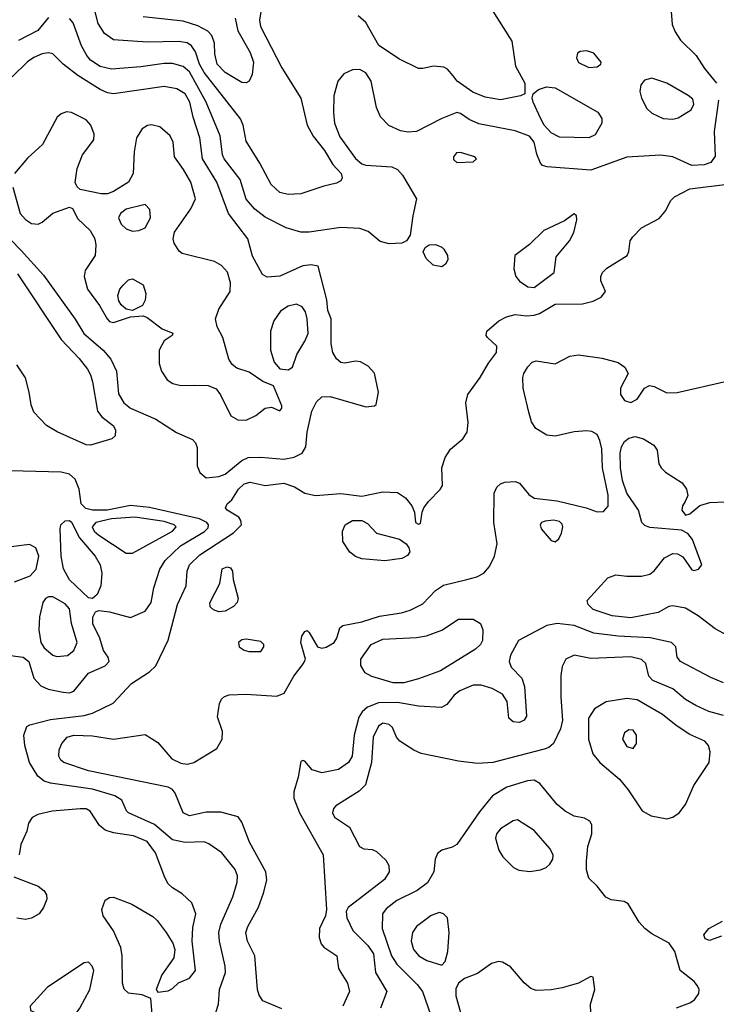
# Model space of a CAD drawing. Extents: x 1173079 to 1307053, y 522583 to 678478.
# Tile 14 of 256: x 1193038 to 1196351, y 536984 to 541667. Entities that reach past the tile are written whole.
import ezdxf

# ---------------------------------------------------------------- set-up
doc = ezdxf.new("R2010")
doc.units = 0

msp = doc.modelspace()

# ---------------------------------------------------------------- linework, layer by layer
at = {"layer": '0CON20XD'}
for points in [[(1196125.7, 541854.3), (1196141.8, 541645), (1196155, 541609.4), (1196180.1, 541570.1), (1196255, 541496.2), (1196294.3, 541434.3), (1196352.2, 541365)], [(1193410.9, 541649.1), (1193375.4, 541795)], [(1194188.2, 541725), (1194178.1, 541665), (1194184.1, 541635), (1194285, 541437.5), (1194374.5, 541294.5), (1194405.5, 541165), (1194433.5, 541113.5), (1194487.3, 541045), (1194527.9, 540977.9), (1194567.7, 540935), (1194571.8, 540915), (1194565, 540901.1), (1194545, 540889.6), (1194485, 540876.2), (1194375, 540838.8), (1194315, 540836.2), (1194275, 540845.5), (1194233.6, 540883.6), (1194180.4, 540985), (1194115, 541089.2), (1194101.5, 541165), (1194088.5, 541195), (1193915, 541415.3), (1193893, 541455), (1193874.5, 541514.5), (1193855, 541543.2), (1193835, 541556.4), (1193795, 541564.2), (1193645, 541560.9), (1193485, 541571.8), (1193441.1, 541601.1), (1193410.9, 541649.1)], [(1195277.1, 541725), (1195378.6, 541565), (1195395.5, 541445.5), (1195440, 541365), (1195440, 541315), (1195420, 541305), (1195325, 541285.5), (1195251.1, 541298.9), (1195192.9, 541322.9), (1195118.6, 541375), (1195099.7, 541399.7), (1195072.5, 541432.5), (1195055, 541440.8), (1195005.7, 541445.7), (1194955, 541434.3), (1194935, 541435.8), (1194845, 541480), (1194745.8, 541545), (1194684.6, 541654.6), (1194647.5, 541685)], [(1193175, 541677.3), (1193123.7, 541616.3), (1193032.5, 541567.5)], [(1193613.5, 541443.5), (1193475, 541431.2), (1193420.5, 541445), (1193375, 541473.9), (1193356.9, 541496.9), (1193332.1, 541542.1), (1193291.8, 541651.8), (1193275, 541673.6)], [(1194062.7, 541675), (1194076, 541615), (1194135, 541510.6), (1194150.8, 541465), (1194144.1, 541405.9), (1194128.9, 541375), (1194115, 541366.7), (1194095, 541368.2), (1194015, 541416), (1193976.8, 541455), (1193966.2, 541505), (1193965.2, 541555), (1193952.2, 541592.2), (1193932.4, 541612.4), (1193885, 541637.2), (1193815, 541660.2), (1193625, 541681.4)], [(1193925, 539487.8), (1193985, 539494.2), (1194015, 539505.8), (1194095, 539570.9), (1194125, 539584.1), (1194185, 539586.7), (1194295, 539577.6), (1194343.2, 539586.8), (1194380.9, 539605), (1194399.2, 539635), (1194405.3, 539705.3), (1194427.7, 539805), (1194449.8, 539850.2), (1194475, 539873.5), (1194514.7, 539874.7), (1194685, 539825.8), (1194725, 539830), (1194733.6, 539836.4), (1194744.3, 539895), (1194725.4, 539985.4), (1194695, 540018.6), (1194659.3, 540039.3), (1194635, 540042.9), (1194585, 540032.9), (1194565, 540037.1), (1194545, 540054.2), (1194527.5, 540085), (1194519.2, 540125), (1194520, 540245), (1194504.3, 540284.3), (1194498.6, 540335), (1194457.5, 540495), (1194425, 540502), (1194385, 540496.5), (1194275, 540447.7), (1194215, 540442.7), (1194193.5, 540455), (1194145, 540542), (1194122.9, 540625), (1194031.3, 540745), (1193975.8, 540895), (1193906.8, 541005), (1193894.8, 541105), (1193863.4, 541203.4), (1193848.1, 541275), (1193825, 541315.3), (1193785, 541338), (1193725, 541349.7), (1193485, 541315.3), (1193455, 541318.9), (1193420.6, 541335), (1193315, 541401.2), (1193245, 541456.4), (1193195.8, 541505), (1193175, 541508.9), (1193145, 541504.5), (1193105, 541487.7), (1193075, 541466.7), (1193002.7, 541395)], [(1195745, 541440), (1195785, 541442.9), (1195801.2, 541455), (1195803.8, 541465), (1195767.9, 541507.9), (1195735, 541518.8), (1195703.6, 541516.4), (1195691.7, 541508.3), (1195686.2, 541485), (1195695, 541464), (1195745, 541440)], [(1196360.9, 541285), (1196340.5, 541135), (1196345, 541017.5), (1196325, 540988.1), (1196293.3, 540976.7), (1196235, 540974.2), (1196145, 541014.7), (1196087.1, 541022.9), (1195925, 541014), (1195755, 540950.8), (1195547, 540967), (1195525, 540973.8), (1195514.4, 540984.4), (1195497.7, 541027.7), (1195485.3, 541085), (1195462.7, 541112.7), (1195395, 541138.8), (1195221.2, 541171.2), (1195175, 541193.2), (1195135, 541221.5), (1195116.5, 541226.5), (1195045, 541197.7), (1194925.3, 541134.7), (1194885, 541132.3), (1194848.5, 541138.5), (1194794.2, 541164.2), (1194753.4, 541205), (1194735, 541249.2), (1194710.2, 541375), (1194685, 541413.8), (1194655, 541430), (1194621.1, 541428.9), (1194580.3, 541409.7), (1194551.2, 541375), (1194532.9, 541305), (1194530, 541225), (1194535.3, 541175), (1194560.3, 541110.3), (1194635, 541007.1), (1194665, 540982.3), (1194685, 540974.6), (1194808, 540968), (1194835.4, 540955.4), (1194858.3, 540928.3), (1194925.5, 540815), (1194907.1, 540735), (1194895, 540642.5), (1194877.5, 540615), (1194855.9, 540604.1), (1194795, 540600.8), (1194752.6, 540612.6), (1194695, 540660), (1194655, 540673.5), (1194565, 540679.3), (1194415, 540656.9), (1194375, 540657.3), (1194305, 540677.5), (1194205, 540728.2), (1194156.5, 540766.5), (1194115, 540813.5), (1194087.4, 540907.4), (1194010.9, 541005), (1194003.1, 541025), (1193992.1, 541115), (1193925.2, 541275), (1193845, 541419.2), (1193815, 541445.3), (1193765, 541458.1), (1193725, 541458.4), (1193613.5, 541443.5)], [(1196145, 541193.3), (1196168.9, 541201.1), (1196232.1, 541237.9), (1196244.3, 541265), (1196238.9, 541288.9), (1196217.3, 541307.3), (1196115, 541365.6), (1196045, 541388.8), (1196010.2, 541379.8), (1195992.2, 541357.8), (1195988.1, 541325), (1195994.6, 541294.6), (1196020, 541245), (1196045, 541221.9), (1196098, 541198), (1196145, 541193.3)], [(1195745, 541104.5), (1195605, 541108.7), (1195565, 541128.4), (1195532.9, 541165), (1195515.8, 541195), (1195480.8, 541275), (1195476, 541295), (1195480, 541315), (1195505.5, 541334.5), (1195542.9, 541347.1), (1195585, 541343.2), (1195786.9, 541226.9), (1195807.4, 541197.4), (1195806.9, 541175), (1195775, 541120), (1195745, 541104.5)], [(1194115, 539762.5), (1194160.8, 539785), (1194205, 539819.2), (1194235, 539823.8), (1194275, 539807.5), (1194285, 539820), (1194285, 539830), (1194245.9, 539925.9), (1194195, 539946.9), (1194130.2, 539990.2), (1194070.4, 540010.4), (1194048, 540028), (1194033, 540053), (1194004.3, 540155), (1193976.8, 540206.8), (1193970, 540245), (1193985, 540290.6), (1194038.5, 540375), (1194040.9, 540415), (1194026.3, 540466.3), (1193998.5, 540498.5), (1193965, 540517.5), (1193811.2, 540555), (1193796.6, 540566.6), (1193772.9, 540605), (1193768.6, 540625), (1193775, 540656.2), (1193852.4, 540767.6), (1193873.6, 540815), (1193852.5, 540895), (1193816.4, 540955), (1193774.4, 541015), (1193767.8, 541085), (1193754.3, 541115), (1193705, 541157.1), (1193665, 541166.9), (1193645.6, 541164.4), (1193621.4, 541148.6), (1193593.5, 541105), (1193582, 541038), (1193577.3, 540935), (1193555.5, 540895), (1193485, 540850), (1193455, 540839.2), (1193425, 540838.5), (1193325, 540860), (1193311.7, 540871.7), (1193302.3, 540892.3), (1193310.9, 540959.1), (1193337.1, 541025), (1193390, 541095), (1193392.1, 541122.1), (1193377.1, 541165), (1193355, 541190.8), (1193285, 541225.8), (1193261.2, 541228.8), (1193235, 541218.8), (1193217, 541203), (1193146.7, 541073.3), (1193075, 541007.8), (1193012.9, 540935)], [(1195117.7, 540987.7), (1195195, 540991.2), (1195210, 541005), (1195203.3, 541015), (1195135, 541035.7), (1195115, 541034), (1195100.8, 541015), (1195101.7, 541001.7), (1195117.7, 540987.7)], [(1193005, 540871.2), (1193040.5, 540745), (1193065, 540716.5), (1193095, 540697.5), (1193125.5, 540694.5), (1193145.5, 540704.5), (1193195, 540747.1), (1193275, 540776.2), (1193289.5, 540769.5), (1193315, 540720.8), (1193373.3, 540665), (1193395.5, 540625), (1193400, 540595), (1193396.7, 540545), (1193350, 540475), (1193344.5, 540445), (1193361.1, 540385), (1193417.4, 540307.4), (1193453.9, 540243.9), (1193465, 540232.5), (1193485, 540227.1), (1193565, 540254.2), (1193625, 540258.8), (1193645, 540250), (1193715, 540197.1), (1193765.8, 540175.8), (1193762.5, 540165), (1193725, 540140), (1193702, 540095), (1193701.2, 540031.2), (1193712, 539995), (1193738.8, 539955), (1193767, 539937), (1193805, 539927.1), (1193870.7, 539929.3), (1193935, 539928.1), (1193971.9, 539911.9), (1193992.8, 539882.8), (1194042.4, 539782.4), (1194075, 539763.3), (1194115, 539762.5)], [(1193970.5, 536945), (1193982.9, 536985), (1193988.2, 537055), (1194016.7, 537135), (1194015.9, 537165), (1193988.1, 537285), (1193985.3, 537325.3), (1193994, 537366), (1194051.5, 537495), (1194071.8, 537565), (1194074.5, 537595), (1194062.7, 537625), (1193999.5, 537705), (1193937, 537747), (1193915, 537756.4), (1193825, 537753.5), (1193765, 537766.8), (1193679.4, 537839.4), (1193556, 537895), (1193546, 537905), (1193524, 537955), (1193490.8, 537975), (1193385, 538006.7), (1193185.2, 538035.2), (1193155, 538046.2), (1193125, 538068.9), (1193084.3, 538134.3), (1193062.5, 538215), (1193057.3, 538265), (1193072, 538305), (1193086.5, 538313.5), (1193185, 538338.5), (1193345, 538358.3), (1193385, 538368.9), (1193482.9, 538417.1), (1193570.5, 538509.5), (1193655, 538566), (1193685.7, 538594.3), (1193744.6, 538715.4), (1193789.1, 538885), (1193829.3, 538975), (1193834, 539045), (1193845, 539074.4), (1193895, 539122.4), (1194055, 539225.9), (1194092.5, 539265), (1194090.6, 539285), (1194080.7, 539300.7), (1194024.2, 539335), (1194017.5, 539345), (1194024.2, 539365), (1194046.3, 539383.7), (1194078.2, 539435), (1194105, 539459.2), (1194135, 539467.3), (1194205, 539451.8), (1194295, 539462.5), (1194345, 539445.5), (1194394.6, 539414.6), (1194445, 539404.6), (1194565, 539413.4), (1194665, 539400.7), (1194765, 539420.8), (1194835, 539419.1), (1194872.9, 539392.9), (1194903.6, 539355), (1194916, 539325), (1194920, 539275), (1194935, 539268), (1194945, 539271.2), (1194952, 539325), (1194960.6, 539345), (1194981.8, 539375), (1195037.8, 539432.2), (1195048.3, 539451.7), (1195045.4, 539535), (1195061.5, 539585), (1195086.5, 539625), (1195146.2, 539673.8), (1195166.1, 539705), (1195171.1, 539751.1), (1195159.4, 539845), (1195168.6, 539885), (1195228.5, 539965), (1195266.9, 540033.1), (1195305.8, 540085), (1195308, 540115), (1195263.3, 540155), (1195256.7, 540165), (1195260, 540185), (1195316.2, 540235), (1195353.8, 540253.8), (1195395, 540264.4), (1195448.3, 540258.3), (1195485, 540261.1), (1195510.1, 540269.9), (1195585.3, 540314.7), (1195714.7, 540315.3), (1195765, 540328.6), (1195802.7, 540347.3), (1195823.3, 540375), (1195802.5, 540425), (1195801.4, 540445), (1195809.2, 540465), (1195830.8, 540485), (1195927.5, 540545), (1195935.8, 540565), (1195942, 540615), (1195954, 540635), (1195995, 540676.7), (1196078.9, 540721.1), (1196110.8, 540759.2), (1196133.6, 540805), (1196152.1, 540825), (1196225, 540863), (1196404.7, 540885.3)], [(1193575, 540661.8), (1193605, 540664.4), (1193635, 540677.1), (1193660.4, 540725), (1193657.3, 540765), (1193635, 540787.5), (1193545, 540765.3), (1193517.3, 540745), (1193508.8, 540725), (1193520.9, 540695), (1193545, 540672.9), (1193575, 540661.8)], [(1195485, 540393.3), (1195580.6, 540465), (1195590.2, 540539.8), (1195653.3, 540615), (1195673.1, 540655), (1195687.5, 540715), (1195686, 540735), (1195675, 540743.3), (1195629.5, 540710.5), (1195531.1, 540665), (1195462.1, 540597.9), (1195392.5, 540545), (1195388, 540482), (1195397.5, 540445), (1195415, 540424.3), (1195455, 540396.9), (1195485, 540393.3)], [(1192995, 540621.3), (1193045, 540568.9), (1193151.4, 540451.4), (1193302.3, 540242.3), (1193343.5, 540175), (1193435.4, 540095), (1193471.9, 540051.9), (1193498.1, 539995), (1193507.8, 539887.8), (1193534.1, 539844.1), (1193565, 539820), (1193685, 539767.5), (1193783.6, 539703.7), (1193859.9, 539669.9), (1193874.2, 539654.2), (1193882, 539632), (1193882.1, 539545), (1193895, 539513.8), (1193925, 539487.8)], [(1195045, 540492.5), (1195005, 540500), (1194970.6, 540530.6), (1194956.7, 540563.3), (1194966.1, 540583.9), (1194985, 540596.2), (1195015, 540597.5), (1195045, 540585.8), (1195055.4, 540575.4), (1195073.1, 540545), (1195074.2, 540525), (1195063.8, 540505), (1195045, 540492.5)], [(1193028.4, 540458.4), (1193235.7, 540145.7), (1193321.8, 540055), (1193360, 540005), (1193375, 539978), (1193384, 539944), (1193408.2, 539805), (1193428.4, 539778.4), (1193484.4, 539735), (1193494.4, 539715), (1193491.7, 539688.3), (1193477, 539673), (1193375, 539642.9), (1193355, 539645.8), (1193216.2, 539706.2), (1193165, 539736.5), (1193105, 539800.6), (1193092.2, 539835), (1193083.9, 539895), (1193065, 539963.8), (1193025.3, 540025.3)], [(1193575, 540283.3), (1193545, 540290), (1193520.9, 540310.9), (1193509.4, 540329.4), (1193505.4, 540355), (1193513.8, 540385), (1193529.6, 540405), (1193555, 540429.5), (1193575, 540434.4), (1193625.5, 540405.5), (1193638.1, 540365), (1193635, 540332.5), (1193621.7, 540308.3), (1193575, 540283.3)], [(1194315, 540002), (1194335.7, 540014.3), (1194355.6, 540075), (1194395, 540137.8), (1194409.4, 540175), (1194406, 540245), (1194397.7, 540277.7), (1194382.1, 540302.1), (1194355, 540314.5), (1194315, 540304.5), (1194278.8, 540281.2), (1194247.5, 540235), (1194231.5, 540185), (1194231.5, 540095), (1194248.3, 540038.3), (1194275, 540006), (1194315, 540002)], [(1194285, 536962.5), (1194195, 537001.4), (1194177.6, 537027.6), (1194169.6, 537055), (1194157.1, 537215), (1194121.5, 537285), (1194113.6, 537325), (1194123.6, 537355), (1194173.3, 537446.7), (1194197.8, 537512.2), (1194213.1, 537575), (1194209.1, 537615), (1194131.8, 537755), (1194095, 537850), (1194076.5, 537876.5), (1193995, 537898.5), (1193925, 537898.7), (1193845, 537880.8), (1193815.3, 537895.3), (1193777.8, 537987.8), (1193765.2, 538005.2), (1193745, 538017.5), (1193365, 538094.7), (1193248.1, 538135), (1193234.5, 538145), (1193224.5, 538165), (1193226.4, 538195), (1193238.5, 538225), (1193264.5, 538255), (1193295, 538264.7), (1193385, 538260.3), (1193485, 538245.5), (1193635, 538267.5), (1193695, 538228.8), (1193762.4, 538152.4), (1193805, 538130.5), (1193835, 538127.1), (1193865.8, 538135), (1193975, 538200.5), (1194001.5, 538245), (1194002.2, 538282.2), (1193978.3, 538351.7), (1193988.6, 538415), (1193998, 538435), (1194012.4, 538447.6), (1194035, 538456.7), (1194115, 538460), (1194260.9, 538449.1), (1194295.4, 538464.6), (1194341.2, 538545), (1194388.5, 538605), (1194396.9, 538625), (1194375.7, 538705), (1194380, 538735), (1194395, 538757.5), (1194405, 538762.5), (1194415, 538752.5), (1194454.3, 538684.3), (1194475, 538678.6), (1194495, 538682.9), (1194533.8, 538705), (1194546, 538725), (1194560, 538775), (1194575, 538786), (1194665, 538803.9), (1194749.3, 538830.7), (1194853.2, 538846.8), (1194895, 538859.2), (1194955, 538889.4), (1195015, 538952.5), (1195052.9, 538977.1), (1195165, 539005.4), (1195212.7, 539017.3), (1195245, 539035.5), (1195272.9, 539067.1), (1195295.5, 539115), (1195309.6, 539175), (1195293.1, 539275), (1195294.4, 539415), (1195306.8, 539443.2), (1195325, 539460), (1195345, 539467.1), (1195395, 539470.4), (1195415, 539462.2), (1195458.8, 539408.8), (1195485, 539391.1), (1195595, 539378.5), (1195732.5, 539345), (1195785, 539326.2), (1195815, 539328.8), (1195836.4, 539353.6), (1195837.1, 539405), (1195809.6, 539535), (1195806.1, 539626.1), (1195797.8, 539665), (1195783.7, 539693.7), (1195759.3, 539709.3), (1195735, 539711.1), (1195675, 539706.8), (1195585, 539686.8), (1195545, 539691.5), (1195492.5, 539722.5), (1195472.2, 539755), (1195459.7, 539800.3), (1195431.8, 539915), (1195430.5, 539965), (1195435.5, 539985), (1195455, 540016.7), (1195475, 540038.5), (1195494.6, 540045.4), (1195585, 540030), (1195653.8, 540066.2), (1195695, 540073.3), (1195808, 540058), (1195885, 540036.7), (1195916, 540015), (1195932, 539985), (1195895.6, 539915), (1195895.6, 539885), (1195915, 539855.8), (1195945, 539847.1), (1195975, 539862.5), (1196010, 539915), (1196033.1, 539926.9), (1196055, 539922.1), (1196115, 539892.7), (1196164.5, 539894.5), (1196401.5, 539948.5)], [(1196405, 538737.5), (1196345, 538769.2), (1196265, 538831.5), (1196205, 538868.6), (1196145, 538880), (1196125, 538876), (1196075, 538846.9), (1195945, 538822.4), (1195855, 538831.7), (1195765, 538862.5), (1195741.2, 538885), (1195737.3, 538905), (1195835, 539012.9), (1195872.6, 539027.4), (1195925, 539020.5), (1195995, 539020.5), (1196035, 539030), (1196055, 539045.6), (1196105, 539107.9), (1196145, 539127.8), (1196166.4, 539126.4), (1196192.2, 539112.2), (1196235, 539050), (1196245, 539046.7), (1196266.1, 539053.9), (1196282.5, 539075), (1196238.6, 539195), (1196215, 539224), (1196185, 539238.8), (1196035, 539251.5), (1196011.2, 539261.2), (1195997.1, 539275), (1195981.8, 539335), (1195924.9, 539414.9), (1195904.9, 539474.9), (1195895.2, 539535), (1195894.2, 539605), (1195900, 539635), (1195915, 539661.6), (1195935, 539677.6), (1195965, 539684.8), (1196005, 539673.2), (1196053.9, 539643.9), (1196070.1, 539620.1), (1196078.5, 539555), (1196088.8, 539535), (1196109.5, 539515), (1196188.1, 539465), (1196210, 539435), (1196215.9, 539404.1), (1196203.3, 539375), (1196190, 539355), (1196186.7, 539335), (1196205, 539310), (1196225, 539316.7), (1196272.9, 539357.1), (1196319.8, 539370.2), (1196395, 539374.7)], [(1192995, 538643.9), (1193055, 538634.6), (1193081.5, 538615), (1193105.5, 538535), (1193138.7, 538498.7), (1193173.8, 538483.8), (1193245, 538468.5), (1193275, 538465.5), (1193295, 538473.5), (1193365, 538559.5), (1193445.3, 538594.7), (1193464.4, 538615), (1193459.4, 538635), (1193437.2, 538667.2), (1193419.7, 538725), (1193386.6, 538793.4), (1193386.5, 538825), (1193398.9, 538851.1), (1193415, 538857.5), (1193465, 538851.3), (1193565, 538824.6), (1193635, 538853.6), (1193662.7, 538895), (1193676.5, 538965), (1193704.4, 539054.4), (1193730, 539095), (1193803.2, 539165), (1193916.9, 539233.1), (1193935, 539250), (1193936.8, 539265), (1193928.5, 539275), (1193892.9, 539292.9), (1193655, 539347), (1193565, 539356.5), (1193453.8, 539333.8), (1193384.8, 539334.8), (1193352, 539342), (1193331.2, 539365), (1193320.6, 539435), (1193301.7, 539481.7), (1193275, 539505.5), (1193235.3, 539515.3), (1192995, 539522.1)], [(1193575, 539129.4), (1193764.5, 539235), (1193781.8, 539255), (1193772.5, 539265), (1193725, 539280.9), (1193585, 539300.6), (1193475, 539292.8), (1193399.6, 539275), (1193382.6, 539255), (1193392.6, 539235), (1193414.1, 539215), (1193545, 539129.4), (1193575, 539129.4)], [(1193385, 538914), (1193365, 538917.8), (1193275, 539002.5), (1193246, 539055), (1193235.5, 539115), (1193230, 539245), (1193234.6, 539265.4), (1193255, 539283.3), (1193275, 539285.5), (1193285, 539278.1), (1193322.9, 539202.9), (1193397.6, 539115), (1193420.8, 539075), (1193428.8, 539035), (1193424.6, 538975), (1193406.8, 538933.2), (1193385, 538914)], [(1194775, 539093.8), (1194665, 539102.7), (1194635, 539114.5), (1194608.6, 539135), (1194575.6, 539185), (1194572.9, 539235), (1194585.6, 539265), (1194621.2, 539285), (1194665.6, 539285.6), (1194691.5, 539271.5), (1194735.6, 539225.6), (1194845, 539195.8), (1194875.6, 539175), (1194889.4, 539155), (1194893.8, 539136.2), (1194881.7, 539118.3), (1194855.5, 539104.5), (1194775, 539093.8)], [(1195585, 539183.3), (1195602.3, 539197.7), (1195614.3, 539225.7), (1195620.8, 539255), (1195617.6, 539267.6), (1195605, 539280.8), (1195576.8, 539286.8), (1195537.3, 539282.7), (1195520, 539275), (1195513.8, 539265), (1195518.8, 539245), (1195565, 539190), (1195585, 539183.3)], [(1193013.2, 538993.2), (1193087.4, 539022.6), (1193116.6, 539053.4), (1193128.9, 539115), (1193114.6, 539154.6), (1193085, 539170.5), (1192935, 539152.7)], [(1193985, 538851.5), (1193959.7, 538859.7), (1193944.4, 538874.4), (1193943.2, 538893.2), (1193990, 538985), (1194000.8, 539055), (1194025, 539065.6), (1194040.3, 539060.3), (1194050.8, 539045), (1194054, 539005), (1194076.5, 538915), (1194071.8, 538895), (1194055, 538875.5), (1194015, 538854.1), (1193985, 538851.5)], [(1193215, 538638.5), (1193265, 538643.8), (1193295, 538667.3), (1193311.1, 538705), (1193284.6, 538795), (1193275.4, 538865), (1193255, 538889.4), (1193195, 538921.4), (1193175, 538922), (1193161.2, 538915), (1193147.5, 538895), (1193132.2, 538827.8), (1193129.6, 538765), (1193138.8, 538705), (1193155, 538680.4), (1193195, 538644.6), (1193215, 538638.5)], [(1196385, 538513.1), (1196325, 538538.5), (1196180.8, 538615), (1196164.3, 538635), (1196158, 538685), (1196138, 538705), (1196036.8, 538726.8), (1195884.3, 538735.7), (1195768.9, 538748.9), (1195675, 538785.3), (1195595, 538795.9), (1195545, 538785.3), (1195410.6, 538715), (1195372.7, 538645), (1195365.5, 538615), (1195375, 538588), (1195426.9, 538535), (1195439.4, 538495), (1195448.6, 538355), (1195437.5, 538335), (1195415.3, 538324.7), (1195385, 538327.5), (1195364.3, 538345), (1195357.1, 538425), (1195335, 538460), (1195285, 538485.7), (1195232.4, 538502.4), (1195195, 538502.5), (1195131.2, 538475), (1195105, 538454.2), (1195069.3, 538410.7), (1195043.4, 538396.6), (1194935, 538401.8), (1194835, 538419.8), (1194745, 538418.3), (1194692.2, 538397.8), (1194666.4, 538375), (1194650.7, 538349.3), (1194629.6, 538265), (1194619.2, 538165), (1194601.5, 538135), (1194555, 538101.1), (1194475, 538084.7), (1194428.9, 538098.9), (1194395, 538140), (1194385, 538143.8), (1194375, 538138.8), (1194362.7, 538065), (1194341.6, 537995), (1194341.8, 537965), (1194369.2, 537895), (1194480.9, 537695), (1194497.7, 537435), (1194491.9, 537405), (1194464.2, 537345), (1194461.8, 537301.8), (1194472, 537272), (1194485, 537255.8), (1194546, 537215), (1194553.8, 537155), (1194565, 537136.2), (1194597.9, 537085), (1194606.4, 537045), (1194575, 536975.8)], [(1194865, 538513.1), (1194815, 538513.2), (1194712.6, 538542.6), (1194680.6, 538560.6), (1194661.1, 538595), (1194661.2, 538625), (1194709.5, 538695), (1194765, 538721.2), (1194925, 538728), (1194972.6, 538737.4), (1195045, 538763.8), (1195125, 538816.4), (1195195, 538816.7), (1195229.2, 538795), (1195240.6, 538765), (1195238.5, 538715), (1195229.5, 538695), (1195206.6, 538673.4), (1195039.3, 538570.7), (1194935, 538531.8), (1194865, 538513.1)], [(1194128.3, 538661.7), (1194185, 538662.5), (1194200, 538685), (1194200, 538695), (1194185, 538710), (1194115, 538721.4), (1194095, 538717.1), (1194078.8, 538705), (1194081.2, 538685), (1194105, 538668), (1194128.3, 538661.7)], [(1196385, 538357.7), (1196315, 538376.8), (1196252.9, 538405), (1196205, 538433.8), (1196144.7, 538484.7), (1196048.6, 538525), (1196030.6, 538545), (1196015.6, 538605), (1195995, 538623.5), (1195945, 538636.5), (1195755, 538628.2), (1195675, 538645.5), (1195635, 538625.8), (1195618.5, 538591.5), (1195612.3, 538547.7), (1195611.2, 538445), (1195620, 538335), (1195609.7, 538295), (1195576.1, 538223.9), (1195555, 538205.7), (1195532.6, 538197.4), (1195287.5, 538135), (1195215, 538129.5), (1195125, 538140), (1194946.9, 538176.9), (1194912.2, 538192.2), (1194846.4, 538236.4), (1194830.5, 538255), (1194810.7, 538300.7), (1194796, 538315), (1194765, 538320.9), (1194745, 538306.4), (1194719.4, 538255), (1194711.6, 538135), (1194682.1, 538027.9), (1194652.7, 537997.3), (1194542.1, 537927.9), (1194531.2, 537915), (1194526, 537895), (1194535, 537874.2), (1194607, 537827), (1194653.8, 537735), (1194674.3, 537724.3), (1194715, 537720), (1194735, 537711.2), (1194779.4, 537669.4), (1194793.1, 537645), (1194795.5, 537615), (1194773, 537577), (1194654.7, 537485.3), (1194600.5, 537445), (1194590, 537425), (1194593.6, 537395), (1194622.9, 537335), (1194694.4, 537264.4), (1194720, 537225), (1194730.7, 537135), (1194784.3, 537045), (1194753.5, 536965)], [(1196116.4, 537866.4), (1196145, 537873.6), (1196175, 537894.4), (1196205.3, 537934.7), (1196244.6, 538025.4), (1196317.3, 538135), (1196322.5, 538185), (1196314.3, 538215), (1196296, 538235), (1196225, 538267.3), (1196159.9, 538309.9), (1196095, 538362.9), (1195975, 538432.5), (1195925, 538438.9), (1195827.9, 538422.1), (1195771.1, 538388.9), (1195743.8, 538345), (1195742.7, 538245), (1195763.8, 538175), (1195796.4, 538135), (1195890.4, 538055), (1195931.5, 538005), (1195998, 537905), (1196041.2, 537881.2), (1196116.4, 537866.4)], [(1195955, 538201.4), (1195972.2, 538225), (1195971.1, 538265), (1195955, 538287.5), (1195935, 538289.2), (1195914.3, 538275), (1195905.6, 538245), (1195925, 538210.8), (1195955, 538201.4)], [(1196162.4, 536967.6), (1196225, 536990.4), (1196247.5, 537005), (1196267.5, 537035), (1196268.9, 537055), (1196262.3, 537072.3), (1196245, 537092.9), (1196178.5, 537145), (1196153.2, 537235), (1196126.8, 537275), (1196045, 537318.7), (1196010.8, 537345), (1195984, 537375), (1195931.8, 537461.8), (1195913.1, 537473.1), (1195851.8, 537481.8), (1195825, 537493.8), (1195785, 537545.6), (1195744.7, 537584.7), (1195733.4, 537623.4), (1195733.2, 537665), (1195739.5, 537735), (1195758.6, 537795), (1195758.3, 537838.3), (1195750, 537855), (1195725, 537869.2), (1195675, 537878.6), (1195632.6, 537902.6), (1195594.1, 537934.1), (1195511.9, 538035), (1195485, 538050.4), (1195452.5, 538047.5), (1195355, 538016.6), (1195286.5, 537975), (1195225, 537900), (1195117.5, 537745), (1195095, 537731.4), (1195045, 537717.8), (1195025, 537700.8), (1195014.5, 537675), (1195007.3, 537615), (1194977.7, 537562.3), (1194928.1, 537525), (1194831.4, 537478.6), (1194781.3, 537438.7), (1194763.2, 537415), (1194762.2, 537345), (1194807, 537215), (1194831.6, 537175), (1194929, 537079), (1194953.9, 537045), (1194992.1, 536935)], [(1193674.6, 536865), (1193662.5, 537012.5), (1193620, 537030), (1193555, 537036.7), (1193535, 537056), (1193527.5, 537085), (1193525.3, 537215), (1193518.8, 537255), (1193484, 537334), (1193435.4, 537405), (1193429.6, 537435), (1193445, 537479.2), (1193465, 537492.9), (1193485, 537494.3), (1193570.9, 537460.9), (1193671.1, 537401.1), (1193692.4, 537382.4), (1193734.2, 537325), (1193765.8, 537275), (1193775.8, 537245), (1193770.8, 537205), (1193714, 537125), (1193687.5, 537055), (1193695, 537042.5), (1193745, 537048), (1193765, 537058.8), (1193793.4, 537086.6), (1193845, 537108.5), (1193874.5, 537145), (1193858.8, 537285), (1193861.2, 537348.8), (1193875.5, 537415), (1193856.1, 537466.1), (1193810.3, 537510.3), (1193765, 537538), (1193745, 537557.5), (1193727.9, 537587.9), (1193684.8, 537705), (1193645, 537757.8), (1193579.2, 537785), (1193485, 537800), (1193445, 537812.9), (1193418.2, 537835), (1193373.4, 537903.4), (1193355, 537913.3), (1193325, 537913.9), (1193192.4, 537902.4), (1193125, 537886.7), (1193097.9, 537872.1), (1193080, 537845), (1193071.7, 537808.3), (1193044, 537745), (1193035.8, 537695)], [(1195465, 537616.2), (1195515, 537623.6), (1195542, 537635), (1195559.4, 537650.6), (1195573.3, 537675), (1195575.5, 537695), (1195560, 537725), (1195485, 537810.6), (1195405, 537861.5), (1195385, 537857.5), (1195325, 537818.9), (1195306.4, 537795), (1195301.2, 537775), (1195317, 537717), (1195335.7, 537685), (1195387.1, 537635), (1195411.9, 537621.9), (1195465, 537616.2)], [(1193010, 537590), (1193126.2, 537546.2), (1193155, 537523.8), (1193165.7, 537505), (1193167.1, 537485), (1193151.9, 537445), (1193130.6, 537415), (1193095, 537394.6), (1193065, 537388.2), (1193023.8, 537393.8)], [(1195045, 537170), (1195061.7, 537188.3), (1195074.6, 537235.4), (1195080.6, 537325), (1195072, 537395), (1195054.4, 537414.4), (1195035, 537420.6), (1194995, 537406.9), (1194925, 537354.2), (1194906.9, 537325), (1194900.5, 537285), (1194910.5, 537245), (1194935.6, 537215), (1194975, 537192.7), (1195045, 537170)], [(1196375, 537307.5), (1196318.3, 537288.3), (1196297.5, 537295), (1196291.2, 537315), (1196315, 537344), (1196380.2, 537379.8)], [(1193225.8, 536915.8), (1193285, 536924.4), (1193303, 536937), (1193324.4, 536965), (1193371.8, 537055), (1193391.1, 537145), (1193382.9, 537165), (1193365, 537184), (1193345, 537182), (1193170, 537065), (1193087.5, 536975), (1193090, 536955), (1193155.9, 536925.9), (1193225.8, 536915.8)], [(1195755, 536942.5), (1195753.3, 536985), (1195773.3, 537055), (1195765, 537112.5), (1195755, 537116.2), (1195695.5, 537084.5), (1195617.6, 537062.4), (1195565, 537052.3), (1195495, 537049.5), (1195469.5, 537059.5), (1195436.6, 537086.6), (1195372, 537162), (1195335, 537184), (1195315, 537187.2), (1195281.7, 537178.3), (1195215, 537130), (1195153.2, 537106.8), (1195124.6, 537085.4), (1195112.8, 537057.2), (1195112.9, 537025), (1195135.3, 536945.3)]]:
    msp.add_lwpolyline(points, dxfattribs=at)

doc.saveas('drawing.dxf')
